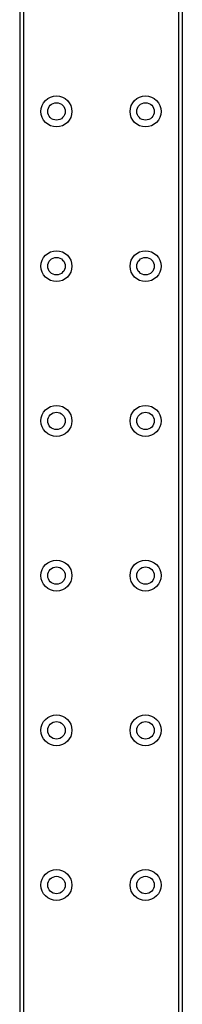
# Model space of a CAD drawing. Extents: x 0 to 1065, y 0 to 1033.
# Tile 2 of 5: x 9 to 51, y 262 to 516. Entities that reach past the tile are written whole.
import ezdxf

# ---------------------------------------------------------------- set-up
doc = ezdxf.new("R2010")
doc.units = 0
doc.header["$LTSCALE"] = 10
doc.header["$MEASUREMENT"] = 0
doc.layers.get('0').update_dxf_attribs({"linetype": 'CONTINUOUS'})

# ---------------------------------------------------------------- blocks, each defined once
blk = doc.blocks.new('A$C4384553B')
for p, q in [((980, 9.5), (-20, 9.5)), ((980, 8.5), (-20, 8.5)), ((980, -31.5), (-20, -31.5)), ((980, -32.5), (-20, -32.5))]:
    blk.add_line(p, q)
for centre, radius in [((240, 0), 4), ((280, 0), 4), ((320, 0), 4), ((360, 0), 4), ((400, 0), 4), ((440, 0), 4), ((240, 0), 2.25), ((280, 0), 2.25), ((320, 0), 2.25), ((360, 0), 2.25), ((400, 0), 2.25), ((440, 0), 2.25), ((240, -23), 4), ((280, -23), 4), ((320, -23), 4), ((360, -23), 4), ((400, -23), 4), ((440, -23), 4), ((240, -23), 2.25), ((280, -23), 2.25), ((320, -23), 2.25), ((360, -23), 2.25), ((400, -23), 2.25), ((440, -23), 2.25)]:
    blk.add_circle(centre, radius)

msp = doc.modelspace()

# ---------------------------------------------------------------- block references
at = {"rotation": 90}
msp.add_blockref('A$C4384553B', (18.5, 52.5), dxfattribs=at)

doc.saveas('drawing.dxf')
